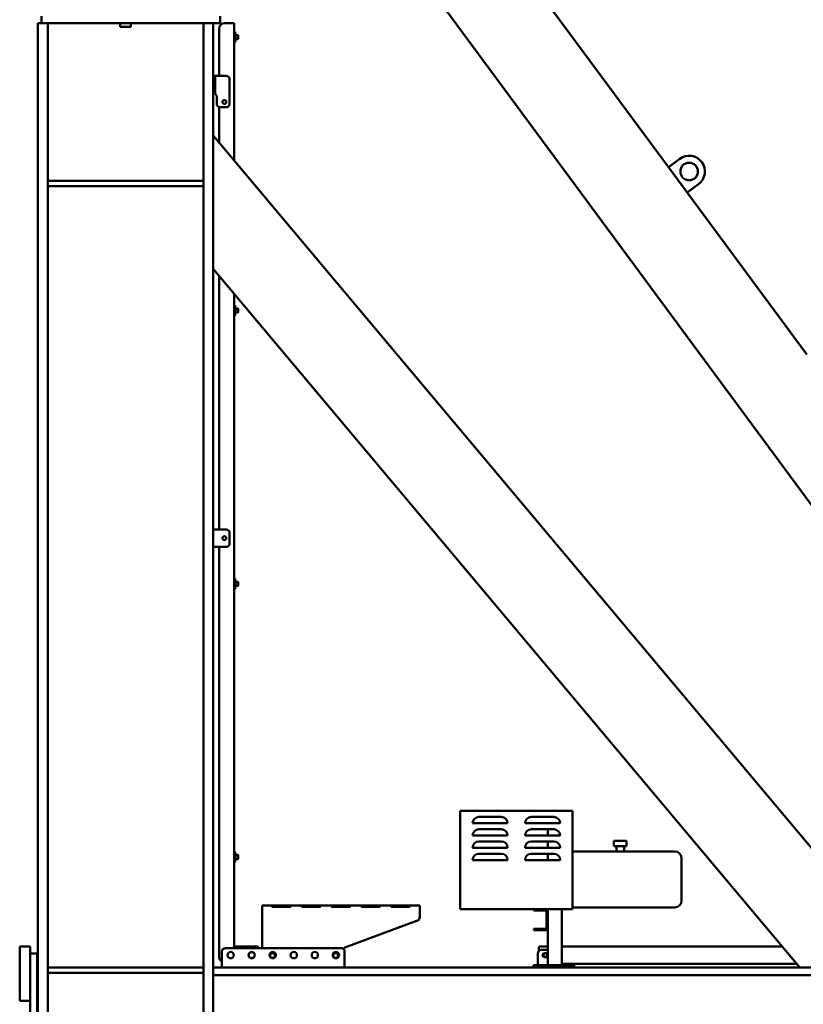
# Model space of a CAD drawing. Header units: millimetres. Extents: x -428974 to 63075, y -12164 to 49045.
# Tile 46 of 131: x 39217 to 41452, y 14474 to 17284. Entities that reach past the tile are written whole.
import ezdxf

# ---------------------------------------------------------------- set-up
doc = ezdxf.new("R2010")
doc.units = ezdxf.units.MM
doc.header["$LTSCALE"] = 75
doc.layers.add('Visible (ISO)', color=7, linetype='Continuous', lineweight=50)

msp = doc.modelspace()

# ---------------------------------------------------------------- linework, layer by layer
at = {"layer": 'Visible (ISO)'}
for p, q in [((40135.1242, 18126.6344), (41067.4441, 16863.4323)), ((39938.4026, 17981.4419), (42251.3874, 14847.5743)), ((39278.5151, 17274.253), (39278.5151, 17294.253)), ((39788.5151, 17274.253), (39788.5151, 17294.253)), ((39268.5151, 17274.253), (39268.5151, 13577.253)), ((39268.5151, 17274.253), (39296.5151, 17274.253)), ((39788.5151, 17274.253), (39278.5151, 17274.253)), ((39296.5151, 17274.253), (39296.5151, 13577.253)), ((39503.5151, 17264.253), (39503.5151, 17274.253)), ((39533.5151, 17264.253), (39503.5151, 17264.253)), ((39533.5151, 17264.253), (39533.5151, 17274.253)), ((39740.5151, 17274.253), (39740.5151, 13577.253)), ((39740.5151, 17274.253), (39768.5151, 17274.253)), ((39768.5151, 17274.253), (39768.5151, 13577.253)), ((39785.5151, 17259.253), (39785.5151, 17124.253)), ((39822.5151, 17274.253), (39800.5151, 17274.253)), ((39822.5151, 17274.253), (39828.5151, 17274.253)), ((39828.5151, 17274.253), (39828.5151, 17249.253)), ((39828.5151, 17249.253), (39828.5151, 17219.253)), ((39831.5151, 17249.253), (39828.5151, 17249.253)), ((39831.5151, 17249.253), (39831.5151, 17219.253)), ((39838.5151, 17240.253), (39831.5151, 17240.253)), ((39838.5151, 17228.253), (39831.5151, 17228.253)), ((39838.5151, 17240.253), (39838.5151, 17228.253)), ((39839.5151, 17239.253), (39838.5151, 17240.253)), ((39839.5151, 17229.253), (39838.5151, 17228.253)), ((39839.5151, 17229.253), (39839.5151, 17239.253)), ((39828.5151, 17219.253), (39828.5151, 16882.4856)), ((39831.5151, 17219.253), (39828.5151, 17219.253)), ((39768.5151, 17124.253), (39774.5151, 17124.253)), ((39774.5151, 17114.253), (39774.5151, 17124.253)), ((39805.5151, 17124.253), (39774.5151, 17124.253)), ((39774.5151, 17114.253), (39774.5151, 17084.253)), ((39815.5151, 17044.253), (39815.5151, 17114.253)), ((39774.5151, 17074.253), (39768.5151, 17074.253)), ((39774.5151, 17074.253), (39774.5151, 17084.253)), ((39778.5151, 17064.253), (39778.5151, 17044.253)), ((39785.5151, 17034.7137), (39785.5151, 16933.731)), ((39788.5151, 17034.253), (39805.5151, 17034.253)), ((39768.5151, 16953.9908), (41761.1567, 14579.253)), ((41099.6276, 16887.1857), (41067.4441, 16863.4323)), ((41067.4441, 16863.4323), (41120.8892, 16791.0194)), ((39740.5151, 16824.253), (39296.5151, 16824.253)), ((39740.5151, 16809.253), (39296.5151, 16809.253)), ((41120.8892, 16791.0194), (41153.0727, 16814.7728)), ((41120.8892, 16791.0194), (41462.344, 16328.3817)), ((39768.5151, 16573.6163), (41441.9846, 14579.253)), ((39785.5151, 16553.3565), (39785.5151, 15829.253)), ((39828.5151, 16502.1111), (39828.5151, 16469.253)), ((39828.5151, 16469.253), (39828.5151, 16439.253)), ((39831.5151, 16469.253), (39828.5151, 16469.253)), ((39831.5151, 16469.253), (39831.5151, 16439.253)), ((39838.5151, 16460.253), (39831.5151, 16460.253)), ((39838.5151, 16448.253), (39831.5151, 16448.253)), ((39838.5151, 16460.253), (39838.5151, 16448.253)), ((39839.5151, 16459.253), (39838.5151, 16460.253)), ((39839.5151, 16449.253), (39838.5151, 16448.253)), ((39839.5151, 16449.253), (39839.5151, 16459.253)), ((39828.5151, 16439.253), (39828.5151, 15689.253)), ((39831.5151, 16439.253), (39828.5151, 16439.253)), ((39805.5151, 15829.253), (39768.5151, 15829.253)), ((39815.5151, 15789.253), (39815.5151, 15819.253)), ((39768.5151, 15779.253), (39805.5151, 15779.253)), ((39785.5151, 15779.253), (39785.5151, 14609.253)), ((39828.5151, 15689.253), (39828.5151, 15659.253)), ((39831.5151, 15689.253), (39828.5151, 15689.253)), ((39831.5151, 15689.253), (39831.5151, 15659.253)), ((39828.5151, 15659.253), (39828.5151, 14909.253)), ((39831.5151, 15659.253), (39828.5151, 15659.253)), ((39838.5151, 15680.253), (39831.5151, 15680.253)), ((39838.5151, 15668.253), (39831.5151, 15668.253)), ((39838.5151, 15680.253), (39838.5151, 15668.253)), ((39839.5151, 15679.253), (39838.5151, 15680.253)), ((39839.5151, 15669.253), (39838.5151, 15668.253)), ((39839.5151, 15669.253), (39839.5151, 15679.253)), ((40473.0151, 15025.753), (40473.0151, 14745.253)), ((40794.0151, 15025.753), (40473.0151, 15025.753)), ((40526.5151, 15008.753), (40590.5151, 15008.753)), ((40740.5151, 15008.753), (40676.5151, 15008.753)), ((40794.0151, 14745.253), (40794.0151, 15025.753)), ((40508.5151, 14990.753), (40518.313, 14990.753)), ((40518.313, 14990.753), (40598.7171, 14990.753)), ((40598.7171, 14990.753), (40608.5151, 14990.753)), ((40658.5151, 14990.753), (40758.5151, 14990.753)), ((40608.5151, 14955.753), (40508.5151, 14955.753)), ((40526.5151, 14973.753), (40590.5151, 14973.753)), ((40658.5151, 14955.753), (40758.5151, 14955.753)), ((40740.5151, 14973.753), (40676.5151, 14973.753)), ((40723.5151, 14973.753), (40723.5151, 14955.753)), ((40526.5151, 14938.753), (40590.5151, 14938.753)), ((40740.5151, 14938.753), (40676.5151, 14938.753)), ((40723.5151, 14938.753), (40723.5151, 14920.753)), ((40948.0151, 14940.253), (40912.0151, 14940.253)), ((40912.0151, 14940.253), (40912.0151, 14925.253)), ((40948.0151, 14925.253), (40912.0151, 14925.253)), ((40919.0151, 14925.253), (40919.0151, 14910.253)), ((40941.0151, 14925.253), (40941.0151, 14910.253)), ((40948.0151, 14940.253), (40948.0151, 14925.253)), ((39828.5151, 14909.253), (39828.5151, 14879.253)), ((39831.5151, 14909.253), (39828.5151, 14909.253)), ((39831.5151, 14909.253), (39831.5151, 14879.253)), ((39838.5151, 14900.253), (39831.5151, 14900.253)), ((39838.5151, 14900.253), (39838.5151, 14888.253)), ((39839.5151, 14899.253), (39838.5151, 14900.253)), ((39839.5151, 14889.253), (39839.5151, 14899.253)), ((40608.5151, 14920.753), (40508.5151, 14920.753)), ((40526.5151, 14903.753), (40590.5151, 14903.753)), ((40658.5151, 14920.753), (40758.5151, 14920.753)), ((40740.5151, 14903.753), (40676.5151, 14903.753)), ((40723.5151, 14903.753), (40723.5151, 14885.753)), ((41085.0151, 14910.253), (40794.0151, 14910.253)), ((39828.5151, 14879.253), (39828.5151, 14639.253)), ((39831.5151, 14879.253), (39828.5151, 14879.253)), ((39838.5151, 14888.253), (39831.5151, 14888.253)), ((39839.5151, 14889.253), (39838.5151, 14888.253)), ((40608.5151, 14885.753), (40508.5151, 14885.753)), ((40658.5151, 14885.753), (40758.5151, 14885.753)), ((41105.0151, 14890.253), (41105.0151, 14770.253)), ((39907.8321, 14756.2632), (40357.8321, 14756.2632)), ((39907.8321, 14750.2632), (39907.8321, 14756.2632)), ((39937.8321, 14753.1341), (39937.8321, 14756.0049)), ((39937.8321, 14756.0049), (39987.8321, 14756.0049)), ((40022.8321, 14753.1341), (40022.8321, 14756.0049)), ((40022.8321, 14756.0049), (40072.8321, 14756.0049)), ((40107.8321, 14753.1341), (40107.8321, 14756.0049)), ((40107.8321, 14756.0049), (40157.8321, 14756.0049)), ((40192.8321, 14753.1341), (40192.8321, 14756.0049)), ((40192.8321, 14756.0049), (40242.8321, 14756.0049)), ((40277.8321, 14753.1341), (40277.8321, 14756.0049)), ((40277.8321, 14756.0049), (40327.8321, 14756.0049)), ((40357.8321, 14756.2632), (40357.8321, 14750.2632)), ((39907.8321, 14750.2632), (39907.8321, 14634.253)), ((39937.8321, 14753.1341), (39987.8321, 14753.1341)), ((39987.8321, 14752.0047), (39937.8321, 14752.0047)), ((40022.8321, 14753.1341), (40072.8321, 14753.1341)), ((40072.8321, 14752.0047), (40022.8321, 14752.0047)), ((40107.8321, 14753.1341), (40157.8321, 14753.1341)), ((40157.8321, 14752.0047), (40107.8321, 14752.0047)), ((40192.8321, 14753.1341), (40242.8321, 14753.1341)), ((40242.8321, 14752.0047), (40192.8321, 14752.0047)), ((40277.8321, 14753.1341), (40327.8321, 14753.1341)), ((40327.8321, 14752.0047), (40277.8321, 14752.0047)), ((40357.8321, 14722.4018), (40357.8321, 14750.2632)), ((40473.0151, 14745.253), (40794.0151, 14745.253)), ((40683.5151, 14741.253), (40683.5151, 14745.253)), ((40683.5151, 14741.253), (40688.5151, 14741.253)), ((40688.5151, 14741.253), (40715.5151, 14741.253)), ((40719.5151, 14737.253), (40719.5151, 14693.253)), ((40723.5151, 14745.253), (40723.5151, 14737.253)), ((40723.5151, 14737.253), (40723.5151, 14693.253)), ((40763.5151, 14745.253), (40763.5151, 14585.253)), ((41085.0151, 14750.253), (40794.0151, 14750.253)), ((40144.332, 14635.6916), (40351.3321, 14713.0343)), ((40688.5151, 14689.253), (40683.5151, 14689.253)), ((40683.5151, 14685.253), (40683.5151, 14689.253)), ((40683.5151, 14685.253), (40688.5151, 14685.253)), ((40715.5151, 14689.253), (40688.5151, 14689.253)), ((40715.5151, 14685.253), (40688.5151, 14685.253)), ((40723.5151, 14693.253), (40723.5151, 14585.253)), ((39246.5151, 14639.253), (39216.5151, 14639.253)), ((39216.5151, 14629.253), (39216.5151, 14639.253)), ((39216.5151, 14629.253), (39216.5151, 14494.253)), ((39246.5151, 14629.253), (39246.5151, 14639.253)), ((39246.5151, 14629.253), (39246.5151, 14619.253)), ((39246.5151, 13824.253), (39246.5151, 14619.253)), ((39246.5151, 14619.253), (39266.5151, 14619.253)), ((39266.5151, 13824.253), (39266.5151, 14619.253)), ((39793.5151, 14624.253), (39793.5151, 14581.253)), ((40133.5151, 14634.253), (39803.5151, 14634.253)), ((39834.5151, 14639.253), (39828.5151, 14639.253)), ((39828.5151, 14639.253), (39828.5151, 14634.253)), ((39834.5151, 14639.253), (39893.5151, 14639.253)), ((40143.5151, 14581.253), (40143.5151, 14624.253)), ((40695.1979, 14585.253), (40695.1979, 14619.253)), ((40697.4752, 14636.253), (40697.4752, 14625.8605)), ((40723.5151, 14639.253), (40701.4376, 14639.253)), ((40704.3292, 14629.253), (40723.5151, 14629.253)), ((40713.4605, 14619.753), (40722.5918, 14619.753)), ((41391.6386, 14639.253), (40763.5151, 14639.253)), ((40722.5918, 14608.753), (40713.4605, 14608.753)), ((41433.5936, 14589.253), (40763.5151, 14589.253)), ((39740.5151, 14579.253), (39296.5151, 14579.253)), ((39740.5151, 14564.253), (39296.5151, 14564.253)), ((42758.5151, 14579.253), (39768.5151, 14579.253)), ((39768.5151, 14556.753), (39768.5151, 14579.253)), ((40688.0226, 14585.253), (40682.0992, 14585.253)), ((40682.0992, 14585.253), (40682.0992, 14579.253)), ((40688.0226, 14585.253), (40688.5151, 14585.253)), ((40698.5151, 14585.253), (40688.5151, 14585.253)), ((40688.5151, 14579.253), (40688.5151, 14585.253)), ((40698.5151, 14585.253), (40788.5151, 14585.253)), ((40798.5151, 14585.253), (40788.5151, 14585.253)), ((40798.5151, 14585.253), (40798.5151, 14579.253)), ((42258.5151, 14556.753), (39768.5151, 14556.753)), ((39216.5151, 14484.253), (39216.5151, 14494.253)), ((39246.5151, 14484.253), (39216.5151, 14484.253))]:
    msp.add_line(p, q, dxfattribs=at)
for centre, radius in [((39800.5151, 17049.253), 5.5), ((41126.3502, 16850.9792), 25), ((39800.5151, 15804.253), 5.5), ((39818.5151, 14614.253), 9), ((39878.5151, 14614.253), 9), ((39878.5151, 14614.253), 8.5), ((39938.5151, 14614.253), 9), ((39937.8321, 14613.2629), 7), ((39998.5151, 14614.253), 9), ((40058.5151, 14614.253), 9), ((40118.5151, 14614.253), 9), ((40117.8321, 14613.2629), 7)]:
    msp.add_circle(centre, radius, dxfattribs=at)
for centre, radius, start, end in [((39800.5151, 17259.253), 15, 90, 180), ((39805.5151, 17114.253), 10, 0, 90), ((39768.5151, 17064.253), 10, 0, 90), ((39788.5151, 17044.253), 10, 180, 270), ((39805.5151, 17044.253), 10, 270, 0), ((41126.3502, 16850.9792), 45, 306.4295801, 126.4295801), ((39805.5151, 15819.253), 10, 0, 90), ((39805.5151, 15789.253), 10, 270, 0), ((40526.5151, 14990.753), 18, 90, 180), ((40590.5151, 14990.753), 18, 0, 90), ((40676.5151, 14990.753), 18, 90, 180), ((40740.5151, 14990.753), 18, 0, 90), ((40526.5151, 14955.753), 18, 90, 180), ((40590.5151, 14955.753), 18, 0, 90), ((40676.5151, 14955.753), 18, 90, 180), ((40740.5151, 14955.753), 18, 0, 90), ((40526.5151, 14920.753), 18, 90, 180), ((40590.5151, 14920.753), 18, 0, 90), ((40676.5151, 14920.753), 18, 90, 180), ((40740.5151, 14920.753), 18, 0, 90), ((40526.5151, 14885.753), 18, 90, 180), ((40590.5151, 14885.753), 18, 0, 90), ((40676.5151, 14885.753), 18, 90, 180), ((40740.5151, 14885.753), 18, 0, 90), ((41085.0151, 14890.253), 20, 0, 90), ((41085.0151, 14770.253), 20, 270, 0), ((40715.5151, 14737.253), 8, 0, 90), ((40715.5151, 14737.253), 4, 0, 90), ((40347.8321, 14722.4018), 10, 290.4875165, 0), ((40715.5151, 14693.253), 4, 270, 0), ((40715.5151, 14693.253), 8, 270, 0), ((39803.5151, 14624.253), 10, 90, 180), ((39893.5151, 14634.253), 5, 0, 90), ((40133.5151, 14624.253), 10, 0, 90), ((40147.8321, 14626.3241), 10, 110.4875165, 144.5586857), ((39800.5151, 14609.253), 15, 180, 242.1818607), ((39795.5151, 14581.253), 2, 180, 270), ((40141.5151, 14581.253), 2, 270, 0)]:
    msp.add_arc(centre, radius, start, end, dxfattribs=at)
for centre, major_axis, ratio, start_param, end_param in [((40704.3292, 14619.253), (0, 10), 0.913131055, 0, 1.570796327), ((40701.4376, 14636.253), (3.9624, 0), 0.75711851, 1.570796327, 3.141592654), ((40713.4605, 14614.253), (0, -5.5), 0.913131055, 3.141592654, 6.283185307), ((40715.4989, 14614.253), (0, -5.5), 0.913131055, 3.141592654, 6.283185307), ((40716.5531, 14614.253), (0, 6), 0.913131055, 0.536619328, 2.604973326), ((40715.7378, 14614.253), (0, -6), 0.913131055, 0.411137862, 2.730454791), ((40722.5918, 14614.253), (0, 5.5), 0.913131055, 6.098303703, 6.283185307), ((40722.5918, 14614.253), (0, -5.5), 0.913131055, 0, 0.184881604)]:
    msp.add_ellipse(centre, major_axis=major_axis, ratio=ratio, start_param=start_param, end_param=end_param, dxfattribs=at)
for points, knots in [([(39937.8321, 14752.0047), (39937.6914, 14752.005), (39937.5528, 14752.0222), (39937.2836, 14752.0949), (39937.1579, 14752.1487), (39936.8218, 14752.3462), (39936.6416, 14752.5203), (39936.3411, 14752.8979), (39936.1227, 14753.2268), (39935.8387, 14754.053), (39935.8213, 14754.3996), (39935.8444, 14754.8163), (39935.8668, 14754.9615), (39935.9257, 14755.149), (39935.9463, 14755.2019), (39936.0145, 14755.3427), (39936.0703, 14755.4254), (39936.2032, 14755.565), (39936.2762, 14755.6234), (39936.5238, 14755.773), (39936.7227, 14755.8427), (39937.2249, 14755.953), (39937.5227, 14755.9853), (39937.8321, 14756.0049)], [-0.8428482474, -0.8428482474, -0.8428482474, -0.8428482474, -0.7792915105, -0.7792915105, -0.7164440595, -0.7164440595, -0.6005082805, -0.6005082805, -0.4860307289, -0.4860307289, -0.3704553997, -0.3704553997, -0.3020444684, -0.3020444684, -0.2737055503, -0.2737055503, -0.2231149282, -0.2231149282, -0.1788167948, -0.1788167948, -0.0950086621, -0.0950086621, 0, 0, 0, 0]), ([(39987.8321, 14756.0049), (39987.9727, 14756.0049), (39988.1113, 14755.9997), (39988.3805, 14755.9769), (39988.5062, 14755.9598), (39988.8423, 14755.8917), (39989.0225, 14755.8264), (39989.323, 14755.6578), (39989.5414, 14755.5039), (39989.8254, 14754.9419), (39989.8428, 14754.6266), (39989.8197, 14754.1775), (39989.7973, 14754.0018), (39989.7384, 14753.7472), (39989.7178, 14753.6718), (39989.6496, 14753.4609), (39989.5938, 14753.3252), (39989.4609, 14753.0756), (39989.3879, 14752.962), (39989.1403, 14752.6494), (39988.9414, 14752.4749), (39988.4392, 14752.1752), (39988.1414, 14752.0694), (39987.8321, 14752.0047)], [-0.8428482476, -0.8428482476, -0.8428482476, -0.8428482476, -0.7792915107, -0.7792915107, -0.7164440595, -0.7164440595, -0.6005082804, -0.6005082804, -0.4860307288, -0.4860307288, -0.3704553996, -0.3704553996, -0.3020444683, -0.3020444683, -0.2737055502, -0.2737055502, -0.2231149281, -0.2231149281, -0.1788167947, -0.1788167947, -0.095008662, -0.095008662, 0, 0, 0, 0]), ([(40022.8321, 14752.0047), (40022.6914, 14752.005), (40022.5528, 14752.0222), (40022.2836, 14752.0949), (40022.1579, 14752.1487), (40021.8218, 14752.3462), (40021.6416, 14752.5203), (40021.3411, 14752.8979), (40021.1227, 14753.2268), (40020.8387, 14754.053), (40020.8213, 14754.3996), (40020.8444, 14754.8163), (40020.8668, 14754.9615), (40020.9257, 14755.149), (40020.9463, 14755.2019), (40021.0145, 14755.3427), (40021.0703, 14755.4254), (40021.2032, 14755.565), (40021.2762, 14755.6234), (40021.5238, 14755.773), (40021.7227, 14755.8427), (40022.2249, 14755.953), (40022.5227, 14755.9853), (40022.8321, 14756.0049)], [-0.8428482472, -0.8428482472, -0.8428482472, -0.8428482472, -0.7792915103, -0.7792915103, -0.7164440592, -0.7164440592, -0.6005082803, -0.6005082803, -0.4860307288, -0.4860307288, -0.3704553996, -0.3704553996, -0.3020444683, -0.3020444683, -0.2737055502, -0.2737055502, -0.2231149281, -0.2231149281, -0.1788167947, -0.1788167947, -0.095008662, -0.095008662, 0, 0, 0, 0]), ([(40072.8321, 14756.0049), (40072.9727, 14756.0049), (40073.1113, 14755.9997), (40073.3805, 14755.9769), (40073.5062, 14755.9598), (40073.8423, 14755.8917), (40074.0225, 14755.8264), (40074.323, 14755.6578), (40074.5414, 14755.5039), (40074.8254, 14754.9419), (40074.8428, 14754.6266), (40074.8197, 14754.1775), (40074.7973, 14754.0018), (40074.7384, 14753.7472), (40074.7178, 14753.6718), (40074.6496, 14753.4609), (40074.5938, 14753.3252), (40074.4609, 14753.0756), (40074.3879, 14752.962), (40074.1403, 14752.6494), (40073.9414, 14752.4749), (40073.4392, 14752.1752), (40073.1414, 14752.0694), (40072.8321, 14752.0047)], [-0.8428482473, -0.8428482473, -0.8428482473, -0.8428482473, -0.7792915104, -0.7792915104, -0.7164440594, -0.7164440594, -0.6005082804, -0.6005082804, -0.4860307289, -0.4860307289, -0.3704553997, -0.3704553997, -0.3020444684, -0.3020444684, -0.2737055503, -0.2737055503, -0.2231149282, -0.2231149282, -0.1788167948, -0.1788167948, -0.0950086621, -0.0950086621, 0, 0, 0, 0]), ([(40107.8321, 14752.0047), (40107.6914, 14752.005), (40107.5528, 14752.0222), (40107.2836, 14752.0949), (40107.1579, 14752.1487), (40106.8218, 14752.3462), (40106.6416, 14752.5203), (40106.3411, 14752.8979), (40106.1227, 14753.2268), (40105.8387, 14754.053), (40105.8213, 14754.3996), (40105.8444, 14754.8163), (40105.8668, 14754.9615), (40105.9257, 14755.149), (40105.9463, 14755.2019), (40106.0145, 14755.3427), (40106.0703, 14755.4254), (40106.2032, 14755.565), (40106.2762, 14755.6234), (40106.5238, 14755.773), (40106.7227, 14755.8427), (40107.2249, 14755.953), (40107.5227, 14755.9853), (40107.8321, 14756.0049)], [-0.8428482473, -0.8428482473, -0.8428482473, -0.8428482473, -0.7792915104, -0.7792915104, -0.7164440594, -0.7164440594, -0.6005082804, -0.6005082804, -0.4860307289, -0.4860307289, -0.3704553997, -0.3704553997, -0.3020444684, -0.3020444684, -0.2737055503, -0.2737055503, -0.2231149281, -0.2231149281, -0.1788167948, -0.1788167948, -0.0950086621, -0.0950086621, 0, 0, 0, 0]), ([(40157.8321, 14756.0049), (40157.9727, 14756.0049), (40158.1113, 14755.9997), (40158.3805, 14755.9769), (40158.5062, 14755.9598), (40158.8423, 14755.8917), (40159.0225, 14755.8264), (40159.323, 14755.6578), (40159.5414, 14755.5039), (40159.8254, 14754.9419), (40159.8428, 14754.6266), (40159.8197, 14754.1775), (40159.7973, 14754.0018), (40159.7384, 14753.7472), (40159.7178, 14753.6718), (40159.6496, 14753.4609), (40159.5938, 14753.3252), (40159.4609, 14753.0756), (40159.3879, 14752.962), (40159.1403, 14752.6494), (40158.9414, 14752.4749), (40158.4392, 14752.1752), (40158.1414, 14752.0694), (40157.8321, 14752.0047)], [-0.8428482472, -0.8428482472, -0.8428482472, -0.8428482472, -0.7792915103, -0.7792915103, -0.7164440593, -0.7164440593, -0.6005082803, -0.6005082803, -0.4860307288, -0.4860307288, -0.3704553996, -0.3704553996, -0.3020444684, -0.3020444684, -0.2737055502, -0.2737055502, -0.2231149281, -0.2231149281, -0.1788167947, -0.1788167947, -0.095008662, -0.095008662, 0, 0, 0, 0]), ([(40192.8321, 14752.0047), (40192.6914, 14752.005), (40192.5528, 14752.0222), (40192.2836, 14752.0949), (40192.1579, 14752.1487), (40191.8218, 14752.3462), (40191.6416, 14752.5203), (40191.3411, 14752.8979), (40191.1227, 14753.2268), (40190.8387, 14754.053), (40190.8213, 14754.3996), (40190.8444, 14754.8163), (40190.8668, 14754.9615), (40190.9257, 14755.149), (40190.9463, 14755.2019), (40191.0145, 14755.3427), (40191.0703, 14755.4254), (40191.2032, 14755.565), (40191.2762, 14755.6234), (40191.5238, 14755.773), (40191.7227, 14755.8427), (40192.2249, 14755.953), (40192.5227, 14755.9853), (40192.8321, 14756.0049)], [-0.842848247, -0.842848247, -0.842848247, -0.842848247, -0.7792915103, -0.7792915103, -0.7164440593, -0.7164440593, -0.6005082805, -0.6005082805, -0.4860307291, -0.4860307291, -0.3704553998, -0.3704553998, -0.3020444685, -0.3020444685, -0.2737055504, -0.2737055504, -0.2231149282, -0.2231149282, -0.1788167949, -0.1788167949, -0.0950086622, -0.0950086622, 0, 0, 0, 0]), ([(40242.8321, 14756.0049), (40242.9727, 14756.0049), (40243.1113, 14755.9997), (40243.3805, 14755.9769), (40243.5062, 14755.9598), (40243.8423, 14755.8917), (40244.0225, 14755.8264), (40244.323, 14755.6578), (40244.5414, 14755.5039), (40244.8254, 14754.9419), (40244.8428, 14754.6266), (40244.8197, 14754.1775), (40244.7973, 14754.0018), (40244.7384, 14753.7472), (40244.7178, 14753.6718), (40244.6496, 14753.4609), (40244.5938, 14753.3252), (40244.4609, 14753.0756), (40244.3879, 14752.962), (40244.1403, 14752.6494), (40243.9414, 14752.4749), (40243.4392, 14752.1752), (40243.1414, 14752.0694), (40242.8321, 14752.0047)], [-0.8428482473, -0.8428482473, -0.8428482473, -0.8428482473, -0.7792915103, -0.7792915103, -0.7164440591, -0.7164440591, -0.60050828, -0.60050828, -0.4860307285, -0.4860307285, -0.3704553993, -0.3704553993, -0.3020444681, -0.3020444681, -0.27370555, -0.27370555, -0.2231149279, -0.2231149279, -0.1788167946, -0.1788167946, -0.0950086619, -0.0950086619, 0, 0, 0, 0]), ([(40277.8321, 14752.0047), (40277.6914, 14752.005), (40277.5528, 14752.0222), (40277.2836, 14752.0949), (40277.1579, 14752.1487), (40276.8218, 14752.3462), (40276.6416, 14752.5203), (40276.3411, 14752.8979), (40276.1227, 14753.2268), (40275.8387, 14754.053), (40275.8213, 14754.3996), (40275.8444, 14754.8163), (40275.8668, 14754.9615), (40275.9257, 14755.149), (40275.9463, 14755.2019), (40276.0145, 14755.3427), (40276.0703, 14755.4254), (40276.2032, 14755.565), (40276.2762, 14755.6234), (40276.5238, 14755.773), (40276.7227, 14755.8427), (40277.2249, 14755.953), (40277.5227, 14755.9853), (40277.8321, 14756.0049)], [-0.8428482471, -0.8428482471, -0.8428482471, -0.8428482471, -0.7792915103, -0.7792915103, -0.7164440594, -0.7164440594, -0.6005082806, -0.6005082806, -0.4860307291, -0.4860307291, -0.3704553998, -0.3704553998, -0.3020444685, -0.3020444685, -0.2737055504, -0.2737055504, -0.2231149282, -0.2231149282, -0.1788167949, -0.1788167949, -0.0950086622, -0.0950086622, 0, 0, 0, 0]), ([(40327.8321, 14756.0049), (40327.9727, 14756.0049), (40328.1113, 14755.9997), (40328.3805, 14755.9769), (40328.5062, 14755.9598), (40328.8423, 14755.8917), (40329.0225, 14755.8264), (40329.323, 14755.6578), (40329.5414, 14755.5039), (40329.8254, 14754.9419), (40329.8428, 14754.6266), (40329.8197, 14754.1775), (40329.7973, 14754.0018), (40329.7384, 14753.7472), (40329.7178, 14753.6718), (40329.6496, 14753.4609), (40329.5938, 14753.3252), (40329.4609, 14753.0756), (40329.3879, 14752.962), (40329.1403, 14752.6494), (40328.9414, 14752.4749), (40328.4392, 14752.1752), (40328.1414, 14752.0694), (40327.8321, 14752.0047)], [-0.8428482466, -0.8428482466, -0.8428482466, -0.8428482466, -0.7792915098, -0.7792915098, -0.7164440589, -0.7164440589, -0.6005082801, -0.6005082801, -0.4860307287, -0.4860307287, -0.3704553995, -0.3704553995, -0.3020444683, -0.3020444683, -0.2737055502, -0.2737055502, -0.2231149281, -0.2231149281, -0.1788167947, -0.1788167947, -0.095008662, -0.095008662, 0, 0, 0, 0]), ([(39936.3158, 14752.9545), (39936.3211, 14752.9563), (39936.3265, 14752.9581), (39936.6653, 14753.0674), (39937.1654, 14753.1129), (39937.8321, 14753.1341)], [0.7459433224, 0.7459433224, 0.7459433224, 0.7459433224, 0.75, 0.75, 1, 1, 1, 1]), ([(39936.5155, 14753.0093), (39936.4917, 14753.0029), (39936.4683, 14752.9962), (39936.4186, 14752.9811), (39936.3925, 14752.9725), (39936.354, 14752.9589), (39936.3412, 14752.9542), (39936.3261, 14752.9485), (39936.3235, 14752.9475), (39936.321, 14752.9465)], [0.20519487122, 0.20519487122, 0.20519487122, 0.20519487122, 0.21875, 0.21875, 0.234375, 0.234375, 0.2421875, 0.2421875, 0.24376684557, 0.24376684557, 0.24376684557, 0.24376684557]), ([(39936.5109, 14752.6848), (39936.6414, 14752.5517), (39936.7905, 14752.4344), (39937.2249, 14752.1752), (39937.5227, 14752.0694), (39937.8321, 14752.0047)], [-0.1546867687, -0.1546867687, -0.1546867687, -0.1546867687, -0.095008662, -0.095008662, 0, 0, 0, 0]), ([(39987.8321, 14753.1341), (39988.1476, 14753.134), (39988.4338, 14753.122), (39988.819, 14753.0776), (39988.9401, 14753.0582), (39989.1107, 14753.0198), (39989.1657, 14753.0054), (39989.2455, 14752.9811), (39989.2716, 14752.9725), (39989.3102, 14752.9589), (39989.3229, 14752.9542), (39989.3418, 14752.947), (39989.3481, 14752.9446), (39989.3578, 14752.9408), (39989.3618, 14752.9392), (39989.3654, 14752.9377)], [0, 0, 0, 0, 0.125, 0.125, 0.1875, 0.1875, 0.21875, 0.21875, 0.234375, 0.234375, 0.2421875, 0.2421875, 0.24609375, 0.24609375, 0.2482880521, 0.2482880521, 0.2482880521, 0.2482880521]), ([(39989.1532, 14752.6848), (39989.1601, 14752.6932), (39989.1669, 14752.7018), (39989.2242, 14752.7737), (39989.2826, 14752.8533), (39989.3432, 14752.9467)], [-0.60571919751, -0.60571919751, -0.60571919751, -0.60571919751, -0.60050828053, -0.60050828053, -0.56180430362, -0.56180430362, -0.56180430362, -0.56180430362]), ([(40021.3158, 14752.9545), (40021.3211, 14752.9563), (40021.3265, 14752.9581), (40021.6653, 14753.0674), (40022.1654, 14753.1129), (40022.8321, 14753.1341)], [0.7459433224, 0.7459433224, 0.7459433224, 0.7459433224, 0.75, 0.75, 1, 1, 1, 1]), ([(40021.5155, 14753.0093), (40021.4917, 14753.0029), (40021.4683, 14752.9962), (40021.4186, 14752.9811), (40021.3925, 14752.9725), (40021.354, 14752.9589), (40021.3412, 14752.9542), (40021.3261, 14752.9485), (40021.3235, 14752.9475), (40021.321, 14752.9465)], [0.20519487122, 0.20519487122, 0.20519487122, 0.20519487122, 0.21875, 0.21875, 0.234375, 0.234375, 0.2421875, 0.2421875, 0.24376684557, 0.24376684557, 0.24376684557, 0.24376684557]), ([(40021.5109, 14752.6848), (40021.6414, 14752.5517), (40021.7905, 14752.4344), (40022.2249, 14752.1752), (40022.5227, 14752.0694), (40022.8321, 14752.0047)], [-0.1546867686, -0.1546867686, -0.1546867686, -0.1546867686, -0.0950086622, -0.0950086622, 0, 0, 0, 0]), ([(40072.8321, 14753.1341), (40073.1476, 14753.134), (40073.4338, 14753.122), (40073.819, 14753.0776), (40073.9401, 14753.0582), (40074.1107, 14753.0198), (40074.1657, 14753.0054), (40074.2455, 14752.9811), (40074.2716, 14752.9725), (40074.3102, 14752.9589), (40074.3229, 14752.9542), (40074.3418, 14752.947), (40074.3481, 14752.9446), (40074.3578, 14752.9408), (40074.3618, 14752.9392), (40074.3654, 14752.9377)], [0, 0, 0, 0, 0.125, 0.125, 0.1875, 0.1875, 0.21875, 0.21875, 0.234375, 0.234375, 0.2421875, 0.2421875, 0.24609375, 0.24609375, 0.2482880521, 0.2482880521, 0.2482880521, 0.2482880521]), ([(40074.1532, 14752.6848), (40074.1601, 14752.6932), (40074.1669, 14752.7018), (40074.2242, 14752.7737), (40074.2826, 14752.8533), (40074.3432, 14752.9467)], [-0.60571919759, -0.60571919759, -0.60571919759, -0.60571919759, -0.60050828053, -0.60050828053, -0.56180430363, -0.56180430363, -0.56180430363, -0.56180430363]), ([(40106.3158, 14752.9545), (40106.3211, 14752.9563), (40106.3265, 14752.9581), (40106.6653, 14753.0674), (40107.1654, 14753.1129), (40107.8321, 14753.1341)], [0.7459433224, 0.7459433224, 0.7459433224, 0.7459433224, 0.75, 0.75, 1, 1, 1, 1]), ([(40106.5155, 14753.0093), (40106.4917, 14753.0029), (40106.4683, 14752.9962), (40106.4186, 14752.9811), (40106.3925, 14752.9725), (40106.354, 14752.9589), (40106.3412, 14752.9542), (40106.3261, 14752.9485), (40106.3235, 14752.9475), (40106.321, 14752.9465)], [0.20519487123, 0.20519487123, 0.20519487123, 0.20519487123, 0.21875, 0.21875, 0.234375, 0.234375, 0.2421875, 0.2421875, 0.24376684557, 0.24376684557, 0.24376684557, 0.24376684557]), ([(40106.5109, 14752.6848), (40106.6414, 14752.5517), (40106.7905, 14752.4344), (40107.2249, 14752.1752), (40107.5227, 14752.0694), (40107.8321, 14752.0047)], [-0.1546867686, -0.1546867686, -0.1546867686, -0.1546867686, -0.0950086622, -0.0950086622, 0, 0, 0, 0]), ([(40157.8321, 14753.1341), (40158.1476, 14753.134), (40158.4338, 14753.122), (40158.819, 14753.0776), (40158.9401, 14753.0582), (40159.1107, 14753.0198), (40159.1657, 14753.0054), (40159.2455, 14752.9811), (40159.2716, 14752.9725), (40159.3102, 14752.9589), (40159.3229, 14752.9542), (40159.3418, 14752.947), (40159.3481, 14752.9446), (40159.3578, 14752.9408), (40159.3618, 14752.9392), (40159.3654, 14752.9377)], [0, 0, 0, 0, 0.125, 0.125, 0.1875, 0.1875, 0.21875, 0.21875, 0.234375, 0.234375, 0.2421875, 0.2421875, 0.24609375, 0.24609375, 0.2482880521, 0.2482880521, 0.2482880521, 0.2482880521]), ([(40159.1532, 14752.6848), (40159.1601, 14752.6932), (40159.1669, 14752.7018), (40159.2242, 14752.7737), (40159.2826, 14752.8533), (40159.3432, 14752.9467)], [-0.6057191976, -0.6057191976, -0.6057191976, -0.6057191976, -0.60050828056, -0.60050828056, -0.56180430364, -0.56180430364, -0.56180430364, -0.56180430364]), ([(40191.3158, 14752.9545), (40191.3211, 14752.9563), (40191.3265, 14752.9581), (40191.6653, 14753.0674), (40192.1654, 14753.1129), (40192.8321, 14753.1341)], [0.7459433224, 0.7459433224, 0.7459433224, 0.7459433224, 0.75, 0.75, 1, 1, 1, 1]), ([(40191.5155, 14753.0093), (40191.4917, 14753.0029), (40191.4683, 14752.9962), (40191.4186, 14752.9811), (40191.3925, 14752.9725), (40191.354, 14752.9589), (40191.3412, 14752.9542), (40191.3261, 14752.9485), (40191.3235, 14752.9475), (40191.321, 14752.9465)], [0.20519487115, 0.20519487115, 0.20519487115, 0.20519487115, 0.21875, 0.21875, 0.234375, 0.234375, 0.2421875, 0.2421875, 0.24376684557, 0.24376684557, 0.24376684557, 0.24376684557]), ([(40191.5109, 14752.6848), (40191.6414, 14752.5517), (40191.7905, 14752.4344), (40192.2249, 14752.1752), (40192.5227, 14752.0694), (40192.8321, 14752.0047)], [-0.1546867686, -0.1546867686, -0.1546867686, -0.1546867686, -0.0950086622, -0.0950086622, 0, 0, 0, 0]), ([(40242.8321, 14753.1341), (40243.1476, 14753.134), (40243.4338, 14753.122), (40243.819, 14753.0776), (40243.9401, 14753.0582), (40244.1107, 14753.0198), (40244.1657, 14753.0054), (40244.2455, 14752.9811), (40244.2716, 14752.9725), (40244.3102, 14752.9589), (40244.3229, 14752.9542), (40244.3418, 14752.947), (40244.3481, 14752.9446), (40244.3578, 14752.9408), (40244.3618, 14752.9392), (40244.3654, 14752.9377)], [0, 0, 0, 0, 0.125, 0.125, 0.1875, 0.1875, 0.21875, 0.21875, 0.234375, 0.234375, 0.2421875, 0.2421875, 0.24609375, 0.24609375, 0.2482880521, 0.2482880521, 0.2482880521, 0.2482880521]), ([(40244.1532, 14752.6848), (40244.1601, 14752.6932), (40244.1669, 14752.7018), (40244.2242, 14752.7737), (40244.2826, 14752.8533), (40244.3432, 14752.9467)], [-0.60571919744, -0.60571919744, -0.60571919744, -0.60571919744, -0.60050828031, -0.60050828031, -0.56180430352, -0.56180430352, -0.56180430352, -0.56180430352]), ([(40276.3158, 14752.9545), (40276.3211, 14752.9563), (40276.3265, 14752.9581), (40276.6653, 14753.0674), (40277.1654, 14753.1129), (40277.8321, 14753.1341)], [0.7459433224, 0.7459433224, 0.7459433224, 0.7459433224, 0.75, 0.75, 1, 1, 1, 1]), ([(40276.5155, 14753.0093), (40276.4917, 14753.0029), (40276.4683, 14752.9962), (40276.4186, 14752.9811), (40276.3925, 14752.9725), (40276.354, 14752.9589), (40276.3412, 14752.9542), (40276.3261, 14752.9485), (40276.3235, 14752.9475), (40276.321, 14752.9465)], [0.20519487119, 0.20519487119, 0.20519487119, 0.20519487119, 0.21875, 0.21875, 0.234375, 0.234375, 0.2421875, 0.2421875, 0.24376684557, 0.24376684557, 0.24376684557, 0.24376684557]), ([(40276.5109, 14752.6848), (40276.6414, 14752.5517), (40276.7905, 14752.4344), (40277.2249, 14752.1752), (40277.5227, 14752.0694), (40277.8321, 14752.0047)], [-0.1546867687, -0.1546867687, -0.1546867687, -0.1546867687, -0.095008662, -0.095008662, 0, 0, 0, 0]), ([(40327.8321, 14753.1341), (40328.1476, 14753.134), (40328.4338, 14753.122), (40328.819, 14753.0776), (40328.9401, 14753.0582), (40329.1107, 14753.0198), (40329.1657, 14753.0054), (40329.2455, 14752.9811), (40329.2716, 14752.9725), (40329.3102, 14752.9589), (40329.3229, 14752.9542), (40329.3418, 14752.947), (40329.3481, 14752.9446), (40329.3578, 14752.9408), (40329.3618, 14752.9392), (40329.3654, 14752.9377)], [0, 0, 0, 0, 0.125, 0.125, 0.1875, 0.1875, 0.21875, 0.21875, 0.234375, 0.234375, 0.2421875, 0.2421875, 0.24609375, 0.24609375, 0.2482880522, 0.2482880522, 0.2482880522, 0.2482880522]), ([(40329.1532, 14752.6848), (40329.1601, 14752.6932), (40329.1669, 14752.7018), (40329.2242, 14752.7737), (40329.2826, 14752.8533), (40329.3432, 14752.9467)], [-0.60571919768, -0.60571919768, -0.60571919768, -0.60571919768, -0.60050828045, -0.60050828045, -0.56180430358, -0.56180430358, -0.56180430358, -0.56180430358])]:
    msp.add_open_spline(points, degree=3, knots=knots, dxfattribs=at)
for points in [[(39989.8324, 14754.5055), (39989.8324, 14754.5056), (39989.8324, 14754.5057), (39989.8324, 14754.5057)], [(40074.8324, 14754.5055), (40074.8324, 14754.5056), (40074.8324, 14754.5057), (40074.8324, 14754.5057)], [(40159.8324, 14754.5055), (40159.8324, 14754.5056), (40159.8324, 14754.5057), (40159.8324, 14754.5057)], [(40244.8324, 14754.5055), (40244.8324, 14754.5056), (40244.8324, 14754.5057), (40244.8324, 14754.5057)], [(40329.8324, 14754.5055), (40329.8324, 14754.5056), (40329.8324, 14754.5057), (40329.8324, 14754.5057)], [(39989.1486, 14753.0093), (39988.8248, 14753.0821), (39988.3859, 14753.1165), (39987.8321, 14753.1341)], [(40074.1486, 14753.0093), (40073.8248, 14753.0821), (40073.3859, 14753.1165), (40072.8321, 14753.1341)], [(40159.1486, 14753.0093), (40158.8248, 14753.0821), (40158.3859, 14753.1165), (40157.8321, 14753.1341)], [(40244.1486, 14753.0093), (40243.8248, 14753.0821), (40243.3859, 14753.1165), (40242.8321, 14753.1341)], [(40329.1486, 14753.0093), (40328.8248, 14753.0821), (40328.3859, 14753.1165), (40327.8321, 14753.1341)]]:
    msp.add_open_spline(points, degree=3, dxfattribs=at)

doc.saveas('drawing.dxf')
